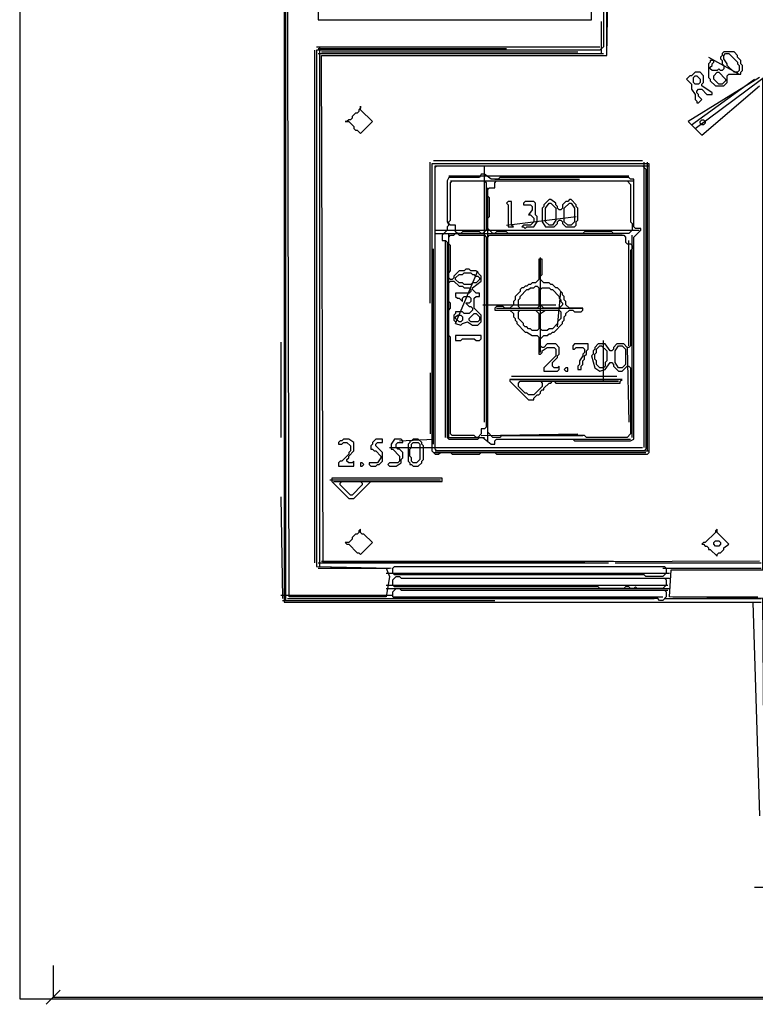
# Model space of a CAD drawing. Header units: millimetres. Extents: x -171 to 29168, y -21389 to 9617.
# Tile 14 of 60: x -168 to 3516, y -11327 to -6396. Entities that reach past the tile are written whole.
import ezdxf

# ---------------------------------------------------------------- set-up
doc = ezdxf.new("R2010")
doc.units = ezdxf.units.MM
for name, color, linetype in [('CALIBRATION_DIM', 1, 'Continuous'), ('REFERENCE_FRAME', 3, 'Continuous'), ('TRACE_CONTOUR_FINE', 8, 'Continuous'), ('TRACE_CONTOUR_MAJOR', 7, 'Continuous'), ('TRACE_DARK_PIXELS', 250, 'Continuous'), ('TRACE_STRAIGHT_LINES', 4, 'Continuous')]:
    doc.layers.add(name, color=color, linetype=linetype)

msp = doc.modelspace()

# ---------------------------------------------------------------- linework, layer by layer
at = {"layer": 'CALIBRATION_DIM'}
for p, q in [((0, -11132), (0, -11292)), ((-35, -11327), (35, -11257)), ((0, -11292), (8400, -11292))]:
    msp.add_line(p, q, dxfattribs=at)
at = {"layer": 'REFERENCE_FRAME'}
msp.add_lwpolyline([(-168, -11300), (8568, -11300), (8568, -2802.1), (-168, -2802.1)], close=True, dxfattribs=at)
at = {"layer": 'TRACE_CONTOUR_FINE'}
for points in [[(3205.3, -6685.4), (3213.8, -6676.9), (3222.3, -6676.9), (3239.3, -6693.9), (3239.3, -6710.9), (3230.8, -6719.4), (3213.8, -6719.4), (3205.3, -6710.9)], [(3239.3, -6906.5), (3247.8, -6898), (3256.3, -6898), (3264.8, -6906.5), (3264.8, -6915), (3256.3, -6923.5), (3247.8, -6923.5), (3239.3, -6915)], [(2015, -7884.2), (2023.5, -7875.7), (2040.5, -7875.7), (2049, -7884.2), (2049, -7901.2), (2040.5, -7909.7), (2032, -7909.7), (2015, -7892.7)], [(2567.6, -8139.3), (2559.1, -8147.8), (2567.6, -8156.3), (2576.1, -8156.3), (2576.1, -8139.3)], [(1538.9, -8615.4), (1538.9, -8632.4), (1547.4, -8632.4), (1555.9, -8623.9), (1547.4, -8615.4)], [(3307.3, -9015), (3315.8, -9006.5), (3332.8, -9006.5), (3341.3, -9015), (3341.3, -9023.5), (3332.8, -9032), (3315.8, -9032), (3307.3, -9023.5)]]:
    msp.add_lwpolyline(points, close=True, dxfattribs=at)
at = {"layer": 'TRACE_CONTOUR_MAJOR'}
for points in [[(3664.4, -3216.6), (1156.3, -3216.6), (1156.3, -9312.6), (3502.8, -9312.6), (3536.8, -10383.8)], [(3536.8, -9108.5), (1351.8, -9117), (1343.3, -6574.9), (2771.7, -6574.9), (2780.2, -6107.3)], [(3536.8, -6685.4), (3179.8, -6906.5), (3247.8, -6974.5), (3536.8, -6728)]]:
    msp.add_lwpolyline(points, dxfattribs=at)
for points in [[(2746.2, -5580.2), (2754.7, -6013.8), (2814.2, -6022.3), (2831.2, -6056.3), (2805.7, -6081.8), (2754.7, -6081.8), (2754.7, -6532.4), (2737.7, -6549.4), (1317.8, -6549.4), (1317.8, -9134), (1666.4, -9142.5), (1683.4, -9185), (1666.4, -9287.1), (1181.8, -9287.1), (1173.3, -5877.7), (1317.8, -5877.7), (1326.3, -6396.4), (2695.1, -6396.4), (2695.1, -5614.2), (2712.1, -5580.2)], [(3409.3, -6557.9), (3358.3, -6557.9), (3349.8, -6566.4), (3349.8, -6574.9), (3341.3, -6583.4), (3341.3, -6591.9), (3349.8, -6600.4), (3349.8, -6617.4), (3358.3, -6625.9), (3358.3, -6642.9), (3349.8, -6651.4), (3341.3, -6651.4), (3332.8, -6642.9), (3324.3, -6651.4), (3298.8, -6651.4), (3290.3, -6642.9), (3290.3, -6634.4), (3298.8, -6625.9), (3298.8, -6617.4), (3307.3, -6608.9), (3307.3, -6600.4), (3290.3, -6600.4), (3290.3, -6608.9), (3281.8, -6617.4), (3281.8, -6685.4), (3290.3, -6693.9), (3290.3, -6702.4), (3315.8, -6728), (3358.3, -6728), (3375.3, -6710.9), (3375.3, -6676.9), (3383.8, -6668.4), (3443.3, -6668.4), (3443.3, -6659.9), (3451.8, -6651.4), (3451.8, -6625.9), (3443.3, -6617.4), (3443.3, -6600.4), (3426.3, -6583.4), (3426.3, -6574.9)], [(3366.8, -6566.4), (3383.8, -6566.4), (3426.3, -6608.9), (3426.3, -6617.4), (3434.8, -6625.9), (3434.8, -6651.4), (3426.3, -6659.9), (3409.3, -6659.9), (3375.3, -6625.9), (3375.3, -6617.4), (3358.3, -6591.9), (3358.3, -6574.9)], [(3604.9, -6651.4), (3630.4, -6668.4), (3630.4, -9151), (4242.5, -9159.5), (4234, -9295.6), (3630.4, -9295.6), (3621.9, -10264.8), (3630.4, -10298.8), (4217, -10298.8), (4217, -10366.8), (3562.3, -10366.8), (3553.8, -9295.6), (3086.2, -9287.1), (3094.7, -9151), (3553.8, -9151), (3553.8, -6693.9)], [(3213.8, -6659.9), (3196.8, -6676.9), (3188.3, -6676.9), (3171.3, -6693.9), (3196.8, -6719.4), (3196.8, -6745), (3213.8, -6770.5), (3213.8, -6796), (3222.3, -6804.5), (3222.3, -6813), (3230.8, -6813), (3247.8, -6796), (3230.8, -6779), (3230.8, -6770.5), (3222.3, -6762), (3222.3, -6753.5), (3230.8, -6745), (3247.8, -6745), (3273.3, -6770.5), (3298.8, -6770.5), (3298.8, -6762), (3247.8, -6728), (3247.8, -6719.4), (3256.3, -6710.9), (3256.3, -6676.9), (3239.3, -6659.9)], [(3324.3, -6659.9), (3332.8, -6659.9), (3366.8, -6693.9), (3366.8, -6702.4), (3349.8, -6719.4), (3332.8, -6719.4), (3307.3, -6693.9), (3307.3, -6676.9)], [(1538.9, -6830), (1538.9, -6838.5), (1530.4, -6847), (1530.4, -6855.5), (1521.9, -6864), (1513.4, -6864), (1496.4, -6881), (1496.4, -6889.5), (1487.9, -6898), (1479.4, -6898), (1470.9, -6906.5), (1462.3, -6906.5), (1479.4, -6906.5), (1504.9, -6932), (1504.9, -6940.5), (1513.4, -6949), (1521.9, -6949), (1538.9, -6966), (1598.4, -6906.5), (1538.9, -6847)], [(1896, -7119), (1896, -8555.9), (1913, -8572.9), (1930, -8572.9), (1938.5, -8564.4), (1989.5, -8564.4), (1998, -8572.9), (2134, -8572.9), (2142.5, -8564.4), (2210.5, -8564.4), (2219, -8572.9), (2975.7, -8572.9), (2984.2, -8564.4), (2984.2, -7119)], [(1921.5, -7127.5), (2950.2, -7127.5), (2967.2, -7144.6), (2967.2, -8547.4), (2958.7, -8555.9), (1921.5, -8555.9), (1913, -8547.4), (1913, -7136)], [(1981, -7187.1), (1972.5, -7204.1), (1972.5, -7408.1), (1981, -7425.1), (1972.5, -7433.6), (1972.5, -7450.6), (1947, -7476.1), (1947, -7501.6), (1964, -7501.6), (1972.5, -7510.1), (1972.5, -8487.9), (1981, -8496.4), (2125.5, -8496.4), (2134, -8487.9), (2151, -8487.9), (2193.5, -8521.9), (2210.5, -8521.9), (2210.5, -8504.9), (2219, -8496.4), (2601.6, -8496.4), (2610.1, -8504.9), (2890.7, -8504.9), (2907.7, -8496.4), (2907.7, -7484.6), (2941.7, -7450.6), (2941.7, -7442.1), (2916.2, -7442.1), (2907.7, -7433.6), (2907.7, -7195.6), (2890.7, -7195.6), (2882.2, -7187.1), (2236, -7187.1), (2227.5, -7195.6), (2193.5, -7195.6), (2159.5, -7170.1), (2142.5, -7170.1), (2134, -7187.1)], [(1998, -7204.1), (2159.5, -7204.1), (2168, -7212.6), (2168, -7450.6), (2151, -7467.6), (2142.5, -7467.6), (2134, -7459.1), (2049, -7459.1), (2040.5, -7467.6), (2023.5, -7467.6), (2015, -7459.1), (2015, -7425.1), (1989.5, -7425.1), (1981, -7416.6), (1981, -7408.1), (1989.5, -7399.6), (1989.5, -7212.6)], [(2176.5, -7246.6), (2185, -7238.1), (2210.5, -7238.1), (2210.5, -7212.6), (2219, -7204.1), (2873.7, -7204.1), (2890.7, -7221.1), (2890.7, -7408.1), (2899.2, -7416.6), (2899.2, -7450.6), (2882.2, -7467.6), (2805.7, -7467.6), (2797.2, -7459.1), (2661.1, -7459.1), (2652.6, -7467.6), (2278.5, -7467.6), (2270, -7459.1), (2219, -7459.1), (2210.5, -7467.6), (2202, -7467.6), (2176.5, -7442.1), (2176.5, -7391.1), (2185, -7382.6), (2185, -7289.1), (2176.5, -7280.6)], [(2278.5, -7306.1), (2270, -7314.6), (2278.5, -7323.1), (2278.5, -7433.6), (2304, -7433.6), (2295.5, -7425.1), (2295.5, -7306.1)], [(2406.1, -7306.1), (2363.6, -7306.1), (2355.1, -7314.6), (2355.1, -7323.1), (2389.1, -7323.1), (2397.6, -7331.6), (2397.6, -7348.6), (2380.6, -7374.1), (2389.1, -7374.1), (2406.1, -7391.1), (2406.1, -7408.1), (2389.1, -7425.1), (2355.1, -7425.1), (2346.6, -7433.6), (2355.1, -7433.6), (2363.6, -7442.1), (2372.1, -7433.6), (2406.1, -7433.6), (2423.1, -7408.1), (2423.1, -7382.6), (2414.6, -7374.1), (2414.6, -7314.6)], [(2457.1, -7323.1), (2457.1, -7331.6), (2448.6, -7340.1), (2448.6, -7408.1), (2465.6, -7433.6), (2508.1, -7433.6), (2525.1, -7416.6), (2525.1, -7408.1), (2533.6, -7399.6), (2542.1, -7399.6), (2550.6, -7408.1), (2550.6, -7416.6), (2567.6, -7433.6), (2610.1, -7433.6), (2618.6, -7425.1), (2618.6, -7408.1), (2627.1, -7399.6), (2627.1, -7340.1), (2618.6, -7331.6), (2618.6, -7323.1), (2593.1, -7297.6), (2584.6, -7297.6), (2576.1, -7306.1), (2567.6, -7306.1), (2550.6, -7323.1), (2550.6, -7340.1), (2542.1, -7348.6), (2533.6, -7348.6), (2525.1, -7340.1), (2525.1, -7331.6), (2516.6, -7323.1), (2516.6, -7314.6), (2491.1, -7297.6), (2482.6, -7297.6)], [(2482.6, -7314.6), (2491.1, -7314.6), (2516.6, -7340.1), (2516.6, -7399.6), (2499.6, -7425.1), (2482.6, -7425.1), (2465.6, -7408.1), (2465.6, -7340.1)], [(2584.6, -7314.6), (2593.1, -7314.6), (2610.1, -7340.1), (2610.1, -7408.1), (2593.1, -7425.1), (2576.1, -7425.1), (2559.1, -7408.1), (2559.1, -7340.1)], [(2015, -7467.6), (2023.5, -7467.6), (2032, -7476.1), (2159.5, -7476.1), (2168, -7484.6), (2168, -8436.9), (2159.5, -8445.4), (2142.5, -8445.4), (2142.5, -8470.9), (2125.5, -8487.9), (2117, -8487.9), (2108.5, -8479.4), (1998, -8479.4), (1989.5, -8470.9), (1989.5, -7986.3), (1981, -7977.7), (1981, -7850.2), (1989.5, -7841.7), (1989.5, -7816.2), (1981, -7807.7), (1981, -7714.2), (1989.5, -7705.7), (2006.5, -7705.7), (2032, -7731.2), (2049, -7731.2), (2057.5, -7739.7), (2083, -7739.7), (2091.5, -7748.2), (2091.5, -7756.7), (2083, -7765.2), (2015, -7765.2), (2015, -7782.2), (2023.5, -7790.7), (2032, -7790.7), (2049, -7807.7), (2049, -7790.7), (2057.5, -7782.2), (2083, -7782.2), (2091.5, -7790.7), (2091.5, -7807.7), (2083, -7816.2), (2066, -7816.2), (2083, -7833.2), (2091.5, -7833.2), (2100, -7841.7), (2100, -7850.2), (2083, -7867.2), (2057.5, -7867.2), (2049, -7858.7), (2015, -7858.7), (2015, -7867.2), (2006.5, -7875.7), (2006.5, -7901.2), (2015, -7909.7), (2015, -7918.2), (2040.5, -7926.7), (2049, -7918.2), (2074.5, -7909.7), (2100, -7926.7), (2125.5, -7926.7), (2142.5, -7909.7), (2142.5, -7875.7), (2108.5, -7841.7), (2108.5, -7790.7), (2117, -7782.2), (2134, -7782.2), (2134, -7765.2), (2117, -7765.2), (2100, -7748.2), (2100, -7739.7), (2142.5, -7705.7), (2142.5, -7680.2), (2117, -7654.7), (2091.5, -7654.7), (2083, -7646.2), (2066, -7646.2), (2057.5, -7654.7), (2032, -7654.7), (2006.5, -7680.2), (2006.5, -7688.7), (1998, -7697.2), (1989.5, -7697.2), (1981, -7688.7), (1981, -7663.2), (1989.5, -7654.7), (1989.5, -7527.1), (1981, -7518.6), (1981, -7484.6), (1989.5, -7476.1), (2006.5, -7476.1)], [(2185, -7476.1), (2856.7, -7476.1), (2865.2, -7484.6), (2865.2, -7510.1), (2873.7, -7518.6), (2890.7, -7518.6), (2899.2, -7527.1), (2899.2, -7544.1), (2890.7, -7552.6), (2890.7, -8028.8), (2882.2, -8037.3), (2873.7, -8037.3), (2856.7, -8020.3), (2822.7, -8020.3), (2805.7, -8037.3), (2805.7, -8045.8), (2797.2, -8054.3), (2788.7, -8054.3), (2763.2, -8020.3), (2729.1, -8020.3), (2712.1, -8037.3), (2712.1, -8045.8), (2703.6, -8054.3), (2703.6, -8071.3), (2695.1, -8079.8), (2712.1, -8139.3), (2737.7, -8156.3), (2763.2, -8147.8), (2788.7, -8113.8), (2797.2, -8113.8), (2805.7, -8122.3), (2805.7, -8130.8), (2831.2, -8156.3), (2848.2, -8156.3), (2873.7, -8130.8), (2882.2, -8130.8), (2890.7, -8139.3), (2890.7, -8470.9), (2873.7, -8487.9), (2669.6, -8487.9), (2661.1, -8479.4), (2244.5, -8479.4), (2236, -8487.9), (2202, -8487.9), (2176.5, -8462.4), (2176.5, -7484.6)], [(2431.6, -7595.2), (2431.6, -7697.2), (2414.6, -7714.2), (2397.6, -7714.2), (2389.1, -7722.7), (2380.6, -7722.7), (2372.1, -7731.2), (2363.6, -7731.2), (2355.1, -7739.7), (2346.6, -7739.7), (2338.1, -7748.2), (2338.1, -7756.7), (2312.6, -7782.2), (2312.6, -7799.2), (2304, -7807.7), (2304, -7824.7), (2287, -7841.7), (2261.5, -7841.7), (2253, -7833.2), (2219, -7833.2), (2210.5, -7841.7), (2210.5, -7850.2), (2287, -7850.2), (2304, -7867.2), (2304, -7884.2), (2312.6, -7892.7), (2312.6, -7901.2), (2321.1, -7909.7), (2321.1, -7918.2), (2363.6, -7960.7), (2372.1, -7960.7), (2397.6, -7977.7), (2423.1, -7977.7), (2431.6, -7986.3), (2431.6, -8071.3), (2440.1, -8071.3), (2448.6, -8062.8), (2448.6, -8054.3), (2474.1, -8037.3), (2508.1, -8037.3), (2516.6, -8045.8), (2516.6, -8079.8), (2457.1, -8139.3), (2457.1, -8156.3), (2525.1, -8156.3), (2533.6, -8147.8), (2533.6, -8130.8), (2525.1, -8139.3), (2508.1, -8139.3), (2499.6, -8130.8), (2499.6, -8113.8), (2525.1, -8088.3), (2525.1, -8079.8), (2533.6, -8071.3), (2533.6, -8037.3), (2516.6, -8020.3), (2474.1, -8020.3), (2457.1, -8037.3), (2448.6, -8037.3), (2440.1, -8028.8), (2440.1, -7994.8), (2457.1, -7977.7), (2474.1, -7977.7), (2482.6, -7969.2), (2491.1, -7969.2), (2499.6, -7960.7), (2508.1, -7960.7), (2550.6, -7918.2), (2550.6, -7909.7), (2559.1, -7901.2), (2559.1, -7884.2), (2567.6, -7875.7), (2567.6, -7867.2), (2584.6, -7850.2), (2601.6, -7850.2), (2610.1, -7858.7), (2644.1, -7858.7), (2652.6, -7850.2), (2652.6, -7841.7), (2584.6, -7841.7), (2567.6, -7824.7), (2567.6, -7807.7), (2559.1, -7799.2), (2559.1, -7782.2), (2550.6, -7773.7), (2550.6, -7765.2), (2525.1, -7739.7), (2516.6, -7739.7), (2499.6, -7722.7), (2491.1, -7722.7), (2482.6, -7714.2), (2457.1, -7714.2), (2440.1, -7697.2), (2440.1, -7680.2), (2448.6, -7671.7), (2448.6, -7595.2)], [(2015, -7688.7), (2032, -7671.7), (2049, -7671.7), (2057.5, -7663.2), (2091.5, -7663.2), (2100, -7671.7), (2108.5, -7671.7), (2117, -7680.2), (2125.5, -7680.2), (2134, -7688.7), (2134, -7697.2), (2117, -7714.2), (2100, -7714.2), (2091.5, -7722.7), (2057.5, -7722.7), (2049, -7714.2), (2032, -7714.2), (2015, -7697.2)], [(2423.1, -7731.2), (2431.6, -7739.7), (2431.6, -7833.2), (2423.1, -7841.7), (2338.1, -7841.7), (2329.6, -7833.2), (2329.6, -7799.2), (2338.1, -7790.7), (2338.1, -7782.2), (2372.1, -7748.2), (2380.6, -7748.2), (2389.1, -7739.7), (2406.1, -7739.7), (2414.6, -7731.2)], [(2440.1, -7748.2), (2448.6, -7739.7), (2482.6, -7739.7), (2491.1, -7748.2), (2499.6, -7748.2), (2533.6, -7782.2), (2533.6, -7790.7), (2542.1, -7799.2), (2542.1, -7807.7), (2550.6, -7816.2), (2550.6, -7824.7), (2533.6, -7841.7), (2457.1, -7841.7), (2440.1, -7824.7)], [(2083, -7892.7), (2108.5, -7867.2), (2117, -7867.2), (2134, -7884.2), (2134, -7901.2), (2125.5, -7909.7), (2091.5, -7909.7), (2083, -7901.2)], [(2329.6, -7858.7), (2338.1, -7850.2), (2414.6, -7850.2), (2431.6, -7867.2), (2431.6, -7943.7), (2423.1, -7952.2), (2397.6, -7952.2), (2389.1, -7943.7), (2380.6, -7943.7), (2372.1, -7935.2), (2363.6, -7935.2), (2355.1, -7926.7), (2355.1, -7918.2), (2329.6, -7892.7)], [(2465.6, -7850.2), (2533.6, -7850.2), (2542.1, -7858.7), (2542.1, -7892.7), (2525.1, -7909.7), (2525.1, -7918.2), (2499.6, -7943.7), (2482.6, -7943.7), (2474.1, -7952.2), (2448.6, -7952.2), (2440.1, -7943.7), (2440.1, -7867.2)], [(2015, -7977.7), (2015, -8003.3), (2040.5, -8003.3), (2049, -7994.8), (2108.5, -7994.8), (2117, -8003.3), (2134, -8003.3), (2142.5, -7994.8), (2142.5, -7977.7)], [(2678.1, -8020.3), (2610.1, -8020.3), (2601.6, -8028.8), (2601.6, -8045.8), (2610.1, -8045.8), (2618.6, -8037.3), (2652.6, -8037.3), (2661.1, -8045.8), (2661.1, -8062.8), (2652.6, -8071.3), (2652.6, -8079.8), (2635.6, -8105.3), (2635.6, -8122.3), (2627.1, -8130.8), (2627.1, -8147.8), (2644.1, -8147.8), (2644.1, -8130.8), (2652.6, -8122.3), (2652.6, -8105.3), (2661.1, -8096.8), (2661.1, -8079.8), (2669.6, -8071.3), (2669.6, -8054.3), (2678.1, -8045.8)], [(2737.7, -8028.8), (2746.2, -8028.8), (2771.7, -8054.3), (2771.7, -8105.3), (2763.2, -8113.8), (2763.2, -8130.8), (2754.7, -8139.3), (2737.7, -8139.3), (2720.6, -8122.3), (2720.6, -8105.3), (2712.1, -8096.8), (2712.1, -8071.3), (2720.6, -8062.8), (2720.6, -8045.8)], [(2831.2, -8028.8), (2848.2, -8028.8), (2865.2, -8045.8), (2865.2, -8122.3), (2848.2, -8139.3), (2831.2, -8139.3), (2814.2, -8113.8), (2814.2, -8054.3)], [(2287, -8207.3), (2380.6, -8300.8), (2406.1, -8300.8), (2406.1, -8292.3), (2423.1, -8275.3), (2431.6, -8275.3), (2440.1, -8266.8), (2440.1, -8258.3), (2448.6, -8249.8), (2457.1, -8249.8), (2457.1, -8241.3), (2482.6, -8215.8), (2491.1, -8215.8), (2499.6, -8207.3), (2508.1, -8207.3), (2516.6, -8215.8), (2839.7, -8215.8), (2839.7, -8207.3), (2848.2, -8198.8), (2287, -8198.8)], [(2329.6, -8215.8), (2338.1, -8207.3), (2440.1, -8207.3), (2448.6, -8215.8), (2448.6, -8232.8), (2406.1, -8275.3), (2380.6, -8275.3), (2372.1, -8266.8), (2363.6, -8266.8), (2329.6, -8232.8)], [(1453.8, -8496.4), (1445.3, -8504.9), (1436.8, -8504.9), (1428.3, -8513.4), (1428.3, -8521.9), (1445.3, -8521.9), (1453.8, -8513.4), (1470.9, -8513.4), (1487.9, -8530.4), (1487.9, -8555.9), (1479.4, -8564.4), (1479.4, -8572.9), (1445.3, -8606.9), (1436.8, -8606.9), (1428.3, -8615.4), (1428.3, -8632.4), (1504.9, -8632.4), (1504.9, -8606.9), (1496.4, -8615.4), (1479.4, -8615.4), (1470.9, -8606.9), (1470.9, -8598.4), (1479.4, -8589.9), (1479.4, -8581.4), (1504.9, -8555.9), (1504.9, -8513.4), (1479.4, -8496.4)], [(1649.4, -8496.4), (1615.4, -8496.4), (1598.4, -8513.4), (1598.4, -8521.9), (1589.9, -8530.4), (1589.9, -8547.4), (1598.4, -8547.4), (1606.9, -8555.9), (1615.4, -8555.9), (1640.9, -8581.4), (1640.9, -8589.9), (1623.9, -8615.4), (1581.4, -8615.4), (1581.4, -8623.9), (1589.9, -8632.4), (1615.4, -8632.4), (1623.9, -8623.9), (1632.4, -8623.9), (1649.4, -8606.9), (1649.4, -8564.4), (1615.4, -8530.4), (1615.4, -8521.9), (1623.9, -8513.4), (1649.4, -8513.4)], [(1742.9, -8496.4), (1708.9, -8496.4), (1691.9, -8521.9), (1691.9, -8547.4), (1700.4, -8547.4), (1734.4, -8581.4), (1734.4, -8606.9), (1725.9, -8615.4), (1683.4, -8615.4), (1674.9, -8623.9), (1683.4, -8632.4), (1717.4, -8632.4), (1742.9, -8615.4), (1742.9, -8598.4), (1751.4, -8589.9), (1751.4, -8564.4), (1734.4, -8547.4), (1725.9, -8547.4), (1717.4, -8538.9), (1717.4, -8521.9), (1725.9, -8513.4), (1751.4, -8513.4), (1751.4, -8504.9)], [(1802.4, -8496.4), (1793.9, -8504.9), (1785.4, -8504.9), (1785.4, -8513.4), (1776.9, -8521.9), (1776.9, -8606.9), (1785.4, -8615.4), (1785.4, -8623.9), (1793.9, -8623.9), (1802.4, -8632.4), (1827.9, -8632.4), (1844.9, -8615.4), (1844.9, -8606.9), (1853.4, -8598.4), (1853.4, -8530.4), (1844.9, -8521.9), (1844.9, -8513.4), (1827.9, -8496.4)], [(1802.4, -8513.4), (1827.9, -8513.4), (1836.4, -8521.9), (1836.4, -8598.4), (1819.4, -8615.4), (1802.4, -8615.4), (1793.9, -8606.9), (1793.9, -8589.9), (1785.4, -8581.4), (1785.4, -8547.4), (1793.9, -8538.9), (1793.9, -8521.9)], [(1394.3, -8691.9), (1394.3, -8708.9), (1479.4, -8793.9), (1504.9, -8793.9), (1589.9, -8708.9), (1947, -8708.9), (1947, -8691.9)], [(1436.8, -8717.4), (1445.3, -8708.9), (1538.9, -8708.9), (1547.4, -8717.4), (1547.4, -8725.9), (1496.4, -8776.9), (1487.9, -8776.9), (1436.8, -8725.9)], [(1538.9, -8947), (1530.4, -8955.5), (1530.4, -8964), (1521.9, -8972.5), (1513.4, -8972.5), (1496.4, -8989.5), (1496.4, -8998), (1479.4, -9015), (1462.3, -9015), (1470.9, -9023.5), (1479.4, -9023.5), (1521.9, -9066), (1530.4, -9066), (1538.9, -9074.5), (1598.4, -9015), (1555.9, -8972.5), (1547.4, -8972.5), (1538.9, -8964)], [(3324.3, -8947), (3315.8, -8955.5), (3315.8, -8964), (3264.8, -9015), (3256.3, -9015), (3247.8, -9023.5), (3256.3, -9023.5), (3264.8, -9032), (3273.3, -9032), (3281.8, -9040.5), (3281.8, -9049), (3290.3, -9049), (3324.3, -9083), (3324.3, -9074.5), (3332.8, -9066), (3341.3, -9066), (3358.3, -9049), (3358.3, -9040.5), (3383.8, -9023.5), (3324.3, -8964)], [(1700.4, -9142.5), (1708.9, -9134), (3060.7, -9134), (3069.2, -9142.5), (3069.2, -9168), (3052.2, -9185), (2967.2, -9185), (2958.7, -9176.5), (1708.9, -9176.5), (1700.4, -9168)], [(1700.4, -9202), (1717.4, -9185), (1734.4, -9185), (1742.9, -9193.5), (3060.7, -9193.5), (3069.2, -9202), (3069.2, -9227.5), (3052.2, -9244.6), (2924.7, -9244.6), (2916.2, -9236), (2907.7, -9244.6), (2890.7, -9244.6), (2882.2, -9236), (2865.2, -9236), (2856.7, -9244.6), (2737.7, -9244.6), (2729.1, -9236), (1708.9, -9236), (1700.4, -9227.5)], [(1700.4, -9261.6), (1717.4, -9244.6), (1734.4, -9244.6), (1742.9, -9253.1), (3060.7, -9253.1), (3069.2, -9261.6), (3069.2, -9287.1), (3052.2, -9304.1), (3035.2, -9304.1), (3026.7, -9295.6), (1708.9, -9295.6), (1700.4, -9287.1)]]:
    msp.add_lwpolyline(points, close=True, dxfattribs=at)
at = {"layer": 'TRACE_DARK_PIXELS'}
for p, q in [((1326.3, -6540.9), (2270, -6540.9)), ((1326.3, -6566.4), (2754.7, -6566.4)), ((1913, -7127.5), (2984.2, -7127.5)), ((1989.5, -7204.1), (2907.7, -7204.1)), ((2219, -7841.7), (2652.6, -7841.7)), ((2295.5, -8198.8), (2831.2, -8198.8)), ((2244.5, -8479.4), (2652.6, -8479.4)), ((2627.1, -8504.9), (2882.2, -8504.9)), ((1913, -8555.9), (2984.2, -8555.9)), ((1402.8, -8708.9), (1938.5, -8708.9)), ((1326.3, -9117), (2780.2, -9117)), ((1326.3, -9142.5), (1683.4, -9142.5)), ((3086.2, -9142.5), (3545.3, -9142.5)), ((1759.9, -9193.5), (3086.2, -9193.5)), ((1683.4, -9244.6), (3086.2, -9244.6)), ((1173.3, -9295.6), (3009.7, -9295.6)), ((3060.7, -9295.6), (3545.3, -9295.6))]:
    msp.add_line(p, q, dxfattribs=at)
at = {"layer": 'TRACE_STRAIGHT_LINES'}
for p, q in [((1164.8, -9304.1), (1164.8, -5835.2)), ((2771.7, -6557.9), (2771.7, -6064.8)), ((2746.2, -6566.4), (2746.2, -6404.9)), ((1309.3, -9117), (1309.3, -6549.4)), ((1317.8, -6532.4), (2737.7, -6532.4)), ((1334.8, -9134), (1334.8, -6532.4)), ((1343.3, -6557.9), (2627.1, -6557.9)), ((3281.8, -6583.4), (3434.8, -6668.4)), ((3213.8, -6940.5), (3604.9, -6651.4)), ((3196.8, -6923.5), (3511.3, -6693.9)), ((1887.4, -7816.2), (1887.4, -7110.5)), ((1904.5, -7102), (2950.2, -7102)), ((1913, -7399.6), (1913, -7127.5)), ((2159.5, -8411.4), (2159.5, -7127.5)), ((2278.5, -7127.5), (2950.2, -7127.5)), ((2958.7, -8538.9), (2958.7, -7110.5)), ((2975.7, -8555.9), (2975.7, -7110.5)), ((1981, -7178.6), (2882.2, -7178.6)), ((2210.5, -7195.6), (2635.6, -7195.6)), ((2176.5, -8504.9), (2176.5, -7238.1)), ((2644.1, -7204.1), (2899.2, -7204.1)), ((2270, -7425.1), (2618.6, -7382.6)), ((1913, -7450.6), (2933.2, -7450.6)), ((1913, -7467.6), (2848.2, -7467.6)), ((1981, -8487.9), (1981, -7467.6)), ((2899.2, -8487.9), (2899.2, -7476.1)), ((1964, -8487.9), (1964, -7501.6)), ((2882.2, -8028.8), (2882.2, -7501.6)), ((1904.5, -8521.9), (1904.5, -7544.1)), ((2440.1, -8062.8), (2440.1, -7586.7)), ((2015, -7918.2), (2125.5, -7654.7)), ((2525.1, -7935.2), (2542.1, -7756.7)), ((2151, -7824.7), (2516.6, -7824.7)), ((2227.5, -7850.2), (2525.1, -7850.2)), ((1139.3, -8011.8), (1139.3, -8487.9)), ((2754.7, -8207.3), (2754.7, -8003.3)), ((2873.7, -8037.3), (2882.2, -8411.4)), ((1887.4, -8164.8), (1887.4, -8470.9)), ((2295.5, -8181.8), (2822.7, -8181.8)), ((2431.6, -8207.3), (2831.2, -8207.3)), ((2142.5, -8479.4), (2627.1, -8470.9)), ((1734.4, -8504.9), (1904.5, -8496.4)), ((1972.5, -8487.9), (2159.5, -8487.9)), ((2355.1, -8496.4), (2508.1, -8496.4)), ((2516.6, -8496.4), (2890.7, -8496.4)), ((1683.4, -8538.9), (2950.2, -8538.9)), ((1904.5, -8564.4), (2967.2, -8564.4)), ((1385.8, -8700.4), (1938.5, -8700.4)), ((1139.3, -8785.4), (1147.8, -9295.6)), ((1343.3, -9108.5), (2805.7, -9108.5)), ((2814.2, -9117), (3545.3, -9117)), ((1317.8, -9134), (1691.9, -9142.5)), ((1666.4, -9168), (3086.2, -9168)), ((1964, -9134), (3052.2, -9134)), ((3052.2, -9142.5), (3545.3, -9142.5)), ((1904.5, -9193.5), (3077.7, -9193.5)), ((1666.4, -9227.5), (3077.7, -9227.5)), ((1666.4, -9244.6), (2134, -9244.6)), ((2261.5, -9253.1), (3077.7, -9253.1)), ((1139.3, -9278.6), (1700.4, -9278.6)), ((1147.8, -9304.1), (2210.5, -9304.1)), ((1700.4, -9287.1), (3052.2, -9287.1)), ((2219, -9312.6), (3545.3, -9312.6)), ((3103.2, -9287.1), (3528.3, -9287.1)), ((3511.3, -10740.9), (4871.7, -10740.9))]:
    msp.add_line(p, q, dxfattribs=at)

doc.saveas('drawing.dxf')
